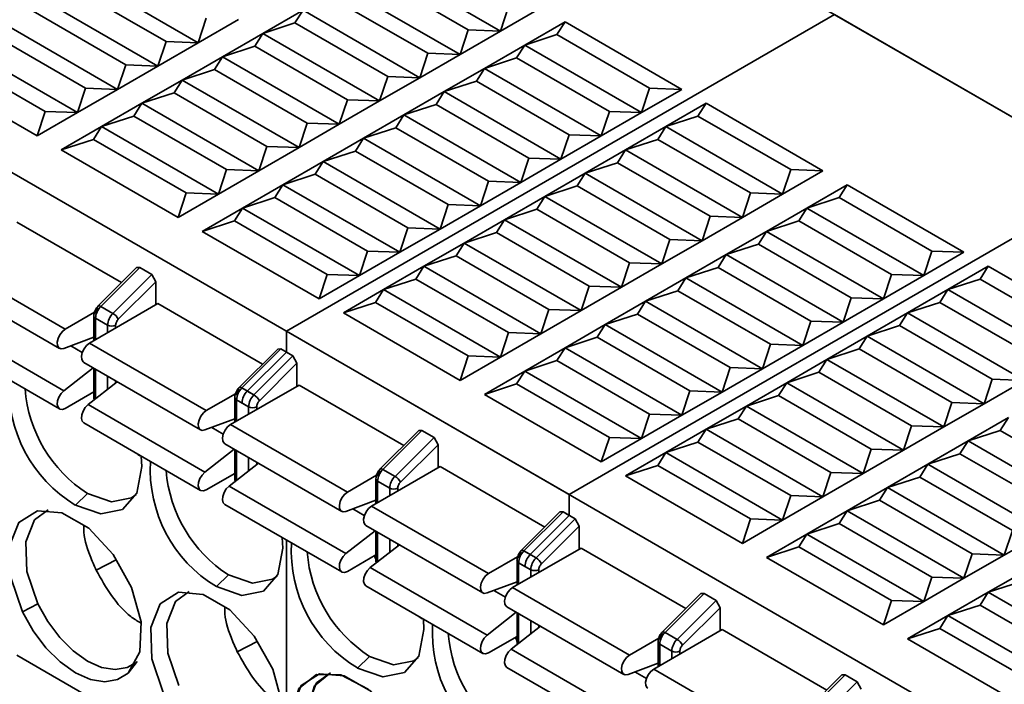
# Model space of a CAD drawing. Header units: millimetres. Extents: x 0 to 420, y 0 to 297.
# Tile 88 of 126: x 318.35 to 321.81, y 127.34 to 129.67. Entities that reach past the tile are written whole.
import ezdxf

# ---------------------------------------------------------------- set-up
doc = ezdxf.new("R2010")
doc.units = ezdxf.units.MM

msp = doc.modelspace()

# ---------------------------------------------------------------- linework, layer by layer
at = {"color": 7, "linetype": 'Continuous', "lineweight": 35}
for p, q in [((318.3794, 131.3263), (322.2046, 129.1181)), ((315.2741, 130.8984), (320.2813, 128.0078)), ((319.6299, 129.8697), (320.04, 129.6329)), ((318.5692, 129.8289), (318.9793, 129.5921)), ((319.6016, 129.8248), (319.9268, 129.637)), ((318.5409, 129.784), (318.8662, 129.5962)), ((319.4884, 129.7881), (319.8986, 129.5513)), ((318.8379, 129.5105), (318.4278, 129.7472)), ((319.4602, 129.7432), (319.7854, 129.5554)), ((318.7248, 129.5146), (318.3995, 129.7023)), ((319.2056, 129.6248), (319.347, 129.7064)), ((319.3187, 129.6615), (319.347, 129.7064)), ((319.347, 129.7064), (319.7571, 129.4697)), ((320.0683, 129.7187), (320.04, 129.6329)), ((320.1814, 129.7146), (320.04, 129.6329)), ((319.0076, 129.6779), (318.9793, 129.5921)), ((319.1207, 129.6738), (318.9793, 129.5921)), ((321.2117, 129.6913), (319.2884, 128.581)), ((321.2117, 129.6913), (325.1139, 127.4386)), ((318.6965, 129.4288), (318.2864, 129.6656)), ((319.2056, 129.6248), (319.3187, 129.6615)), ((319.3187, 129.6615), (319.644, 129.4738)), ((319.9268, 129.637), (319.8986, 129.5513)), ((320.04, 129.6329), (319.8986, 129.5513)), ((320.04, 129.6329), (319.9268, 129.637)), ((320.1248, 129.584), (320.2663, 129.6656)), ((320.238, 129.6207), (320.2663, 129.6656)), ((320.2663, 129.6656), (320.6764, 129.4288)), ((318.5833, 129.4329), (318.2581, 129.6207)), ((319.0642, 129.5431), (319.2056, 129.6248)), ((319.1773, 129.5799), (319.2056, 129.6248)), ((319.2056, 129.6248), (319.6157, 129.388)), ((320.1248, 129.584), (320.238, 129.6207)), ((320.5632, 129.4329), (320.238, 129.6207)), ((318.5551, 129.3472), (318.1449, 129.584)), ((318.8662, 129.5962), (318.8379, 129.5105)), ((318.9793, 129.5921), (318.8379, 129.5105)), ((318.9793, 129.5921), (318.8662, 129.5962)), ((319.0642, 129.5431), (319.1773, 129.5799)), ((319.1773, 129.5799), (319.5026, 129.3921)), ((319.9834, 129.5023), (320.1248, 129.584)), ((320.0965, 129.5391), (320.1248, 129.584)), ((320.1248, 129.584), (320.535, 129.3472)), ((318.1166, 129.5391), (318.4419, 129.3513)), ((318.9227, 129.4615), (319.0642, 129.5431)), ((319.0359, 129.4982), (319.0642, 129.5431)), ((319.4743, 129.3064), (319.0642, 129.5431)), ((319.7854, 129.5554), (319.7571, 129.4697)), ((319.8986, 129.5513), (319.7571, 129.4697)), ((319.8986, 129.5513), (319.7854, 129.5554)), ((319.9834, 129.5023), (320.0965, 129.5391)), ((320.0965, 129.5391), (320.4218, 129.3513)), ((318.4136, 129.2656), (318.0035, 129.5023)), ((318.7248, 129.5146), (318.6965, 129.4288)), ((318.8379, 129.5105), (318.6965, 129.4288)), ((318.8379, 129.5105), (318.7248, 129.5146)), ((318.9227, 129.4615), (319.0359, 129.4982)), ((319.3612, 129.3105), (319.0359, 129.4982)), ((319.842, 129.4207), (319.9834, 129.5023)), ((319.9551, 129.4574), (319.9834, 129.5023)), ((319.9834, 129.5023), (320.3935, 129.2656)), ((318.7813, 129.3799), (318.9227, 129.4615)), ((318.8945, 129.4166), (318.9227, 129.4615)), ((319.3329, 129.2247), (318.9227, 129.4615)), ((319.644, 129.4738), (319.6157, 129.388)), ((319.7571, 129.4697), (319.6157, 129.388)), ((319.7571, 129.4697), (319.644, 129.4738)), ((318.5833, 129.4329), (318.5551, 129.3472)), ((318.6965, 129.4288), (318.5551, 129.3472)), ((318.6965, 129.4288), (318.5833, 129.4329)), ((319.842, 129.4207), (319.9551, 129.4574)), ((319.9551, 129.4574), (320.2804, 129.2696)), ((320.5632, 129.4329), (320.535, 129.3472)), ((320.6764, 129.4288), (320.535, 129.3472)), ((320.6764, 129.4288), (320.5632, 129.4329)), ((318.7813, 129.3799), (318.8945, 129.4166)), ((319.2197, 129.2288), (318.8945, 129.4166)), ((319.5026, 129.3921), (319.4743, 129.3064)), ((319.6157, 129.388), (319.5026, 129.3921)), ((319.7006, 129.339), (319.842, 129.4207)), ((319.8137, 129.3758), (319.842, 129.4207)), ((319.842, 129.4207), (320.2521, 129.1839)), ((318.6399, 129.2982), (318.7813, 129.3799)), ((318.753, 129.335), (318.7813, 129.3799)), ((319.1915, 129.1431), (318.7813, 129.3799)), ((319.6157, 129.388), (319.4743, 129.3064)), ((319.7006, 129.339), (319.8137, 129.3758)), ((319.8137, 129.3758), (320.139, 129.188)), ((320.6198, 129.2982), (320.7612, 129.3799)), ((320.7329, 129.335), (320.7612, 129.3799)), ((320.7612, 129.3799), (321.1713, 129.1431)), ((318.4419, 129.3513), (318.4136, 129.2656)), ((318.5551, 129.3472), (318.4136, 129.2656)), ((318.5551, 129.3472), (318.4419, 129.3513)), ((318.6399, 129.2982), (318.753, 129.335)), ((319.0783, 129.1472), (318.753, 129.335)), ((319.5591, 129.2574), (319.7006, 129.339)), ((319.6723, 129.2941), (319.7006, 129.339)), ((320.1107, 129.1023), (319.7006, 129.339)), ((320.4218, 129.3513), (320.3935, 129.2656)), ((320.535, 129.3472), (320.3935, 129.2656)), ((320.535, 129.3472), (320.4218, 129.3513)), ((320.6198, 129.2982), (320.7329, 129.335)), ((321.0582, 129.1472), (320.7329, 129.335)), ((318.4985, 129.2166), (318.6399, 129.2982)), ((318.6116, 129.2533), (318.6399, 129.2982)), ((319.05, 129.0615), (318.6399, 129.2982)), ((319.3612, 129.3105), (319.3329, 129.2247)), ((319.4743, 129.3064), (319.3329, 129.2247)), ((319.4743, 129.3064), (319.3612, 129.3105)), ((319.5591, 129.2574), (319.6723, 129.2941)), ((319.9976, 129.1064), (319.6723, 129.2941)), ((320.4784, 129.2166), (320.6198, 129.2982)), ((320.5915, 129.2533), (320.6198, 129.2982)), ((320.6198, 129.2982), (321.0299, 129.0615)), ((318.4985, 129.2166), (318.6116, 129.2533)), ((318.6116, 129.2533), (318.9369, 129.0655)), ((319.4177, 129.1758), (319.5591, 129.2574)), ((319.5309, 129.2125), (319.5591, 129.2574)), ((319.9693, 129.0206), (319.5591, 129.2574)), ((320.2804, 129.2696), (320.2521, 129.1839)), ((320.3935, 129.2656), (320.2521, 129.1839)), ((320.3935, 129.2656), (320.2804, 129.2696)), ((320.4784, 129.2166), (320.5915, 129.2533)), ((320.5915, 129.2533), (320.9168, 129.0655)), ((319.2197, 129.2288), (319.1915, 129.1431)), ((319.3329, 129.2247), (319.1915, 129.1431)), ((319.3329, 129.2247), (319.2197, 129.2288)), ((318.9086, 128.9798), (318.4985, 129.2166)), ((319.4177, 129.1758), (319.5309, 129.2125)), ((319.8561, 129.0247), (319.5309, 129.2125)), ((320.139, 129.188), (320.1107, 129.1023)), ((320.2521, 129.1839), (320.1107, 129.1023)), ((320.2521, 129.1839), (320.139, 129.188)), ((320.337, 129.1349), (320.4784, 129.2166)), ((320.4501, 129.1717), (320.4784, 129.2166)), ((320.4784, 129.2166), (320.8885, 128.9798)), ((319.2763, 129.0941), (319.4177, 129.1758)), ((319.3894, 129.1309), (319.4177, 129.1758)), ((319.8278, 128.939), (319.4177, 129.1758)), ((320.337, 129.1349), (320.4501, 129.1717)), ((320.4501, 129.1717), (320.7754, 128.9839)), ((319.0783, 129.1472), (319.05, 129.0615)), ((319.1915, 129.1431), (319.05, 129.0615)), ((319.1915, 129.1431), (319.0783, 129.1472)), ((319.2763, 129.0941), (319.3894, 129.1309)), ((319.7147, 128.9431), (319.3894, 129.1309)), ((320.1955, 129.0533), (320.337, 129.1349)), ((322.2046, 129.1181), (320.2813, 128.0078)), ((320.3087, 129.09), (320.337, 129.1349)), ((320.7471, 128.8982), (320.337, 129.1349)), ((321.0582, 129.1472), (321.0299, 129.0615)), ((321.1713, 129.1431), (321.0299, 129.0615)), ((321.1713, 129.1431), (321.0582, 129.1472)), ((319.1349, 129.0125), (319.2763, 129.0941)), ((319.248, 129.0492), (319.2763, 129.0941)), ((319.6864, 128.8574), (319.2763, 129.0941)), ((319.9976, 129.1064), (319.9693, 129.0206)), ((320.1107, 129.1023), (319.9693, 129.0206)), ((320.1107, 129.1023), (319.9976, 129.1064)), ((320.1955, 129.0533), (320.3087, 129.09)), ((320.6339, 128.9023), (320.3087, 129.09)), ((321.1148, 129.0125), (321.2562, 129.0941)), ((321.2279, 129.0492), (321.2562, 129.0941)), ((321.2562, 129.0941), (321.6663, 128.8574)), ((318.9369, 129.0655), (318.9086, 128.9798)), ((319.05, 129.0615), (318.9086, 128.9798)), ((319.05, 129.0615), (318.9369, 129.0655)), ((319.1349, 129.0125), (319.248, 129.0492)), ((319.5733, 128.8614), (319.248, 129.0492)), ((320.0541, 128.9717), (320.1955, 129.0533)), ((320.1673, 129.0084), (320.1955, 129.0533)), ((320.6057, 128.8165), (320.1955, 129.0533)), ((320.9168, 129.0655), (320.8885, 128.9798)), ((321.0299, 129.0615), (320.8885, 128.9798)), ((321.0299, 129.0615), (320.9168, 129.0655)), ((321.1148, 129.0125), (321.2279, 129.0492)), ((321.5532, 128.8614), (321.2279, 129.0492)), ((318.9935, 128.9308), (319.1349, 129.0125)), ((319.1066, 128.9676), (319.1349, 129.0125)), ((319.545, 128.7757), (319.1349, 129.0125)), ((319.8561, 129.0247), (319.8278, 128.939)), ((319.9693, 129.0206), (319.8278, 128.939)), ((319.9693, 129.0206), (319.8561, 129.0247)), ((320.9734, 128.9308), (321.1148, 129.0125)), ((321.0865, 128.9676), (321.1148, 129.0125)), ((321.1148, 129.0125), (321.5249, 128.7757)), ((320.0541, 128.9717), (320.1673, 129.0084)), ((320.4925, 128.8206), (320.1673, 129.0084)), ((320.7754, 128.9839), (320.7471, 128.8982)), ((320.8885, 128.9798), (320.7471, 128.8982)), ((320.8885, 128.9798), (320.7754, 128.9839)), ((318.3429, 128.9635), (318.7103, 128.7514)), ((318.9935, 128.9308), (319.1066, 128.9676)), ((319.1066, 128.9676), (319.4319, 128.7798)), ((319.7147, 128.9431), (319.6864, 128.8574)), ((319.8278, 128.939), (319.7147, 128.9431)), ((319.9127, 128.89), (320.0541, 128.9717)), ((320.0258, 128.9268), (320.0541, 128.9717)), ((320.4642, 128.7349), (320.0541, 128.9717)), ((320.9734, 128.9308), (321.0865, 128.9676)), ((321.0865, 128.9676), (321.4118, 128.7798)), ((319.4036, 128.6941), (318.9935, 128.9308)), ((319.8278, 128.939), (319.6864, 128.8574)), ((319.9127, 128.89), (320.0258, 128.9268)), ((320.3511, 128.739), (320.0258, 128.9268)), ((320.8319, 128.8492), (320.9734, 128.9308)), ((320.9451, 128.8859), (320.9734, 128.9308)), ((321.3835, 128.6941), (320.9734, 128.9308)), ((319.7713, 128.8084), (319.9127, 128.89)), ((319.8844, 128.8451), (319.9127, 128.89)), ((320.3228, 128.6533), (319.9127, 128.89)), ((320.6339, 128.9023), (320.6057, 128.8165)), ((320.7471, 128.8982), (320.6057, 128.8165)), ((320.7471, 128.8982), (320.6339, 128.9023)), ((320.8319, 128.8492), (320.9451, 128.8859)), ((321.2703, 128.6982), (320.9451, 128.8859)), ((319.5733, 128.8614), (319.545, 128.7757)), ((319.6864, 128.8574), (319.545, 128.7757)), ((319.6864, 128.8574), (319.5733, 128.8614)), ((319.7713, 128.8084), (319.8844, 128.8451)), ((320.2097, 128.6573), (319.8844, 128.8451)), ((320.6905, 128.7676), (320.8319, 128.8492)), ((320.8037, 128.8043), (320.8319, 128.8492)), ((321.2421, 128.6124), (320.8319, 128.8492)), ((321.5532, 128.8614), (321.5249, 128.7757)), ((321.6663, 128.8574), (321.5249, 128.7757)), ((321.6663, 128.8574), (321.5532, 128.8614)), ((318.1025, 128.8247), (318.5126, 128.5879)), ((318.7631, 128.8041), (318.628, 128.6693)), ((318.7743, 128.8043), (318.6373, 128.6677)), ((318.7631, 128.8041), (318.7743, 128.8043)), ((318.7743, 128.8043), (318.8167, 128.7798)), ((319.6299, 128.7267), (319.7713, 128.8084)), ((319.743, 128.7635), (319.7713, 128.8084)), ((320.1814, 128.5716), (319.7713, 128.8084)), ((320.4925, 128.8206), (320.4642, 128.7349)), ((320.6057, 128.8165), (320.4642, 128.7349)), ((320.6057, 128.8165), (320.4925, 128.8206)), ((320.6905, 128.7676), (320.8037, 128.8043)), ((321.1289, 128.6165), (320.8037, 128.8043)), ((321.6098, 128.7267), (321.7512, 128.8084)), ((321.7229, 128.7635), (321.7512, 128.8084)), ((321.7512, 128.8084), (322.1613, 128.5716)), ((318.8167, 128.7798), (318.6797, 128.6432)), ((318.8167, 128.7798), (318.8308, 128.7543)), ((319.4319, 128.7798), (319.4036, 128.6941)), ((319.545, 128.7757), (319.4036, 128.6941)), ((319.545, 128.7757), (319.4319, 128.7798)), ((321.4118, 128.7798), (321.3835, 128.6941)), ((321.5249, 128.7757), (321.3835, 128.6941)), ((321.5249, 128.7757), (321.4118, 128.7798)), ((318.0825, 128.7574), (318.4926, 128.5206)), ((318.6987, 128.6225), (318.8308, 128.7543)), ((318.8308, 128.7543), (318.8308, 128.6736)), ((319.6299, 128.7267), (319.743, 128.7635)), ((320.0683, 128.5757), (319.743, 128.7635)), ((320.3511, 128.739), (320.3228, 128.6533)), ((320.4642, 128.7349), (320.3228, 128.6533)), ((320.4642, 128.7349), (320.3511, 128.739)), ((320.5491, 128.6859), (320.6905, 128.7676)), ((320.6622, 128.7227), (320.6905, 128.7676)), ((321.1006, 128.5308), (320.6905, 128.7676)), ((321.6098, 128.7267), (321.7229, 128.7635)), ((322.0482, 128.5757), (321.7229, 128.7635)), ((319.4884, 128.6451), (319.6299, 128.7267)), ((319.6016, 128.6818), (319.6299, 128.7267)), ((320.04, 128.49), (319.6299, 128.7267)), ((320.5491, 128.6859), (320.6622, 128.7227)), ((320.9875, 128.5349), (320.6622, 128.7227)), ((321.4683, 128.6451), (321.6098, 128.7267)), ((321.5815, 128.6818), (321.6098, 128.7267)), ((321.6098, 128.7267), (322.0199, 128.49)), ((318.8379, 128.6777), (318.5975, 128.5389)), ((318.6373, 128.6677), (318.6797, 128.6432)), ((318.8379, 128.6777), (319.2053, 128.4656)), ((319.4884, 128.6451), (319.6016, 128.6818)), ((319.6016, 128.6818), (319.9268, 128.4941)), ((320.4077, 128.6043), (320.5491, 128.6859)), ((320.5208, 128.641), (320.5491, 128.6859)), ((320.9592, 128.4492), (320.5491, 128.6859)), ((321.2703, 128.6982), (321.2421, 128.6124)), ((321.3835, 128.6941), (321.2421, 128.6124)), ((321.3835, 128.6941), (321.2703, 128.6982)), ((321.4683, 128.6451), (321.5815, 128.6818)), ((321.5815, 128.6818), (321.9067, 128.4941)), ((318.5126, 128.5879), (318.6151, 128.6471)), ((318.6128, 128.6344), (318.6128, 128.5478)), ((319.8986, 128.4083), (319.4884, 128.6451)), ((320.2097, 128.6573), (320.1814, 128.5716)), ((320.3228, 128.6533), (320.1814, 128.5716)), ((320.3228, 128.6533), (320.2097, 128.6573)), ((320.4077, 128.6043), (320.5208, 128.641)), ((320.8461, 128.4532), (320.5208, 128.641)), ((321.3269, 128.5635), (321.4683, 128.6451)), ((321.4401, 128.6002), (321.4683, 128.6451)), ((321.8785, 128.4083), (321.4683, 128.6451)), ((318.5077, 128.3723), (318.0976, 128.609)), ((318.6187, 128.6263), (318.6611, 128.6018)), ((318.6611, 128.6018), (318.6611, 128.5757)), ((318.6894, 128.592), (318.6894, 128.6018)), ((320.2663, 128.5226), (320.4077, 128.6043)), ((320.3794, 128.5594), (320.4077, 128.6043)), ((320.8178, 128.3675), (320.4077, 128.6043)), ((321.1289, 128.6165), (321.1006, 128.5308)), ((321.2421, 128.6124), (321.1006, 128.5308)), ((321.2421, 128.6124), (321.1289, 128.6165)), ((321.3269, 128.5635), (321.4401, 128.6002)), ((321.7653, 128.4124), (321.4401, 128.6002)), ((319.2884, 128.581), (324.7917, 125.404)), ((319.2884, 128.581), (319.2884, 128.5075)), ((320.0683, 128.5757), (320.04, 128.49)), ((320.1814, 128.5716), (320.04, 128.49)), ((320.1814, 128.5716), (320.0683, 128.5757)), ((321.1855, 128.4818), (321.3269, 128.5635)), ((321.2986, 128.5186), (321.3269, 128.5635)), ((321.737, 128.3267), (321.3269, 128.5635)), ((318.0825, 128.5451), (318.4926, 128.3083)), ((318.6128, 128.5594), (318.5077, 128.5202)), ((318.5975, 128.5389), (319.0076, 128.3022)), ((320.2663, 128.5226), (320.3794, 128.5594)), ((320.7047, 128.3716), (320.3794, 128.5594)), ((320.9875, 128.5349), (320.9592, 128.4492)), ((321.1006, 128.5308), (320.9592, 128.4492)), ((321.1006, 128.5308), (320.9875, 128.5349)), ((319.2581, 128.5183), (319.123, 128.3836)), ((319.2692, 128.5186), (319.1323, 128.382)), ((319.2884, 128.5075), (319.1514, 128.3709)), ((319.3117, 128.4941), (319.1747, 128.3575)), ((319.2581, 128.5183), (319.2692, 128.5186)), ((319.2692, 128.5186), (319.3117, 128.4941)), ((319.2884, 128.5075), (319.3117, 128.4941)), ((319.3117, 128.4941), (319.3258, 128.4686)), ((319.9268, 128.4941), (319.8986, 128.4083)), ((320.04, 128.49), (319.9268, 128.4941)), ((320.1248, 128.441), (320.2663, 128.5226)), ((320.238, 128.4777), (320.2663, 128.5226)), ((320.6764, 128.2859), (320.2663, 128.5226)), ((321.1855, 128.4818), (321.2986, 128.5186)), ((321.6239, 128.3308), (321.2986, 128.5186)), ((318.5775, 128.4716), (318.9876, 128.2349)), ((319.1937, 128.3368), (319.3258, 128.4686)), ((319.3258, 128.4686), (319.3258, 128.3879)), ((320.04, 128.49), (319.8986, 128.4083)), ((320.1248, 128.441), (320.238, 128.4777)), ((320.5632, 128.29), (320.238, 128.4777)), ((321.0441, 128.4002), (321.1855, 128.4818)), ((321.1572, 128.4369), (321.1855, 128.4818)), ((321.5956, 128.2451), (321.1855, 128.4818)), ((318.5077, 128.3723), (318.6104, 128.4526)), ((318.6128, 128.4512), (318.6128, 128.3496)), ((318.6611, 128.4233), (318.6611, 128.3769)), ((319.9834, 128.3594), (320.1248, 128.441)), ((320.0965, 128.3961), (320.1248, 128.441)), ((320.535, 128.2042), (320.1248, 128.441)), ((320.8461, 128.4532), (320.8178, 128.3675)), ((320.9592, 128.4492), (320.8178, 128.3675)), ((320.9592, 128.4492), (320.8461, 128.4532)), ((321.0441, 128.4002), (321.1572, 128.4369)), ((321.4825, 128.2491), (321.1572, 128.4369)), ((318.5925, 128.3233), (318.6952, 128.4036)), ((318.6894, 128.3991), (318.6894, 128.407)), ((319.0925, 128.2532), (319.3329, 128.392)), ((319.3329, 128.392), (319.7002, 128.1799)), ((319.9834, 128.3594), (320.0965, 128.3961)), ((320.0965, 128.3961), (320.4218, 128.2083)), ((320.9026, 128.3185), (321.0441, 128.4002)), ((321.0158, 128.3553), (321.0441, 128.4002)), ((321.4542, 128.1634), (321.0441, 128.4002)), ((321.7653, 128.4124), (321.737, 128.3267)), ((321.8785, 128.4083), (321.737, 128.3267)), ((321.8785, 128.4083), (321.7653, 128.4124)), ((318.6128, 128.3681), (318.5126, 128.3103)), ((319.0076, 128.3022), (319.1101, 128.3614)), ((319.1323, 128.382), (319.1747, 128.3575)), ((319.1514, 128.3709), (319.1747, 128.3575)), ((320.3935, 128.1226), (319.9834, 128.3594)), ((320.7047, 128.3716), (320.6764, 128.2859)), ((320.8178, 128.3675), (320.6764, 128.2859)), ((320.8178, 128.3675), (320.7047, 128.3716)), ((320.9026, 128.3185), (321.0158, 128.3553)), ((321.3411, 128.1675), (321.0158, 128.3553)), ((319.0027, 128.0865), (318.5925, 128.3233)), ((319.1078, 128.3487), (319.1078, 128.2621)), ((319.1137, 128.3405), (319.1561, 128.316)), ((319.1328, 128.3295), (319.1561, 128.316)), ((321.6239, 128.3308), (321.5956, 128.2451)), ((321.737, 128.3267), (321.5956, 128.2451)), ((321.737, 128.3267), (321.6239, 128.3308)), ((320.5632, 128.29), (320.535, 128.2042)), ((320.6764, 128.2859), (320.535, 128.2042)), ((320.6764, 128.2859), (320.5632, 128.29)), ((320.7612, 128.2369), (320.9026, 128.3185)), ((320.8744, 128.2736), (320.9026, 128.3185)), ((321.3128, 128.0818), (320.9026, 128.3185)), ((318.5775, 128.2593), (318.9876, 128.0226)), ((319.1078, 128.2736), (319.0027, 128.2345)), ((319.0925, 128.2532), (319.5026, 128.0164)), ((320.7612, 128.2369), (320.8744, 128.2736)), ((321.1996, 128.0859), (320.8744, 128.2736)), ((321.6805, 128.1961), (321.8219, 128.2777)), ((321.7936, 128.2328), (321.8219, 128.2777)), ((319.7531, 128.2326), (319.618, 128.0978)), ((319.7642, 128.2329), (319.6273, 128.0962)), ((319.7531, 128.2326), (319.7642, 128.2329)), ((319.7642, 128.2329), (319.8066, 128.2084)), ((320.6198, 128.1552), (320.7612, 128.2369)), ((320.7329, 128.192), (320.7612, 128.2369)), ((321.1713, 128.0001), (320.7612, 128.2369)), ((321.4825, 128.2491), (321.4542, 128.1634)), ((321.5956, 128.2451), (321.4542, 128.1634)), ((321.5956, 128.2451), (321.4825, 128.2491)), ((321.6805, 128.1961), (321.7936, 128.2328)), ((322.1189, 128.045), (321.7936, 128.2328)), ((319.0725, 128.1859), (319.4826, 127.9491)), ((319.8066, 128.2084), (319.6697, 128.0717)), ((319.6887, 128.051), (319.8208, 128.1828)), ((319.8066, 128.2084), (319.8208, 128.1828)), ((319.8208, 128.1828), (319.8208, 128.1022)), ((320.4218, 128.2083), (320.3935, 128.1226)), ((320.535, 128.2042), (320.3935, 128.1226)), ((320.535, 128.2042), (320.4218, 128.2083)), ((320.6198, 128.1552), (320.7329, 128.192)), ((321.0582, 128.0042), (320.7329, 128.192)), ((321.539, 128.1144), (321.6805, 128.1961)), ((321.6522, 128.1512), (321.6805, 128.1961)), ((322.0906, 127.9593), (321.6805, 128.1961)), ((319.0027, 128.0865), (319.1054, 128.1669)), ((319.1078, 128.1655), (319.1078, 128.0638)), ((320.4784, 128.0736), (320.6198, 128.1552)), ((320.5915, 128.1103), (320.6198, 128.1552)), ((321.0299, 127.9185), (320.6198, 128.1552)), ((321.3411, 128.1675), (321.3128, 128.0818)), ((321.4542, 128.1634), (321.3128, 128.0818)), ((321.4542, 128.1634), (321.3411, 128.1675)), ((321.539, 128.1144), (321.6522, 128.1512)), ((321.9775, 127.9634), (321.6522, 128.1512)), ((319.0875, 128.0375), (319.1902, 128.1179)), ((321.3976, 128.0328), (321.539, 128.1144)), ((321.5108, 128.0695), (321.539, 128.1144)), ((321.9492, 127.8777), (321.539, 128.1144)), ((319.1078, 128.0824), (319.0076, 128.0246)), ((319.8278, 128.1062), (319.5874, 127.9674)), ((319.6273, 128.0962), (319.6697, 128.0717)), ((319.8278, 128.1062), (320.1952, 127.8942)), ((320.4784, 128.0736), (320.5915, 128.1103)), ((320.5915, 128.1103), (320.9168, 127.9226)), ((321.1996, 128.0859), (321.1713, 128.0001)), ((321.3128, 128.0818), (321.1713, 128.0001)), ((321.3128, 128.0818), (321.1996, 128.0859)), ((319.5026, 128.0164), (319.6051, 128.0756)), ((319.6028, 128.063), (319.6028, 127.9763)), ((319.6086, 128.0548), (319.6511, 128.0303)), ((320.8885, 127.8368), (320.4784, 128.0736)), ((321.3976, 128.0328), (321.5108, 128.0695)), ((321.836, 127.8818), (321.5108, 128.0695)), ((318.5904, 128.0122), (318.548, 127.9714)), ((319.0875, 128.0375), (319.4976, 127.8008)), ((321.2562, 127.9511), (321.3976, 128.0328)), ((321.3693, 127.9879), (321.3976, 128.0328)), ((321.8077, 127.796), (321.3976, 128.0328)), ((319.6028, 127.9879), (319.4976, 127.9488)), ((320.2813, 128.0078), (320.2813, 127.9343)), ((321.0582, 128.0042), (321.0299, 127.9185)), ((321.1713, 128.0001), (321.0299, 127.9185)), ((321.1713, 128.0001), (321.0582, 128.0042)), ((321.2562, 127.9511), (321.3693, 127.9879)), ((321.6946, 127.8001), (321.3693, 127.9879)), ((319.0725, 127.9736), (319.4826, 127.7368)), ((319.5874, 127.9674), (319.9976, 127.7307)), ((320.248, 127.9469), (320.1129, 127.8121)), ((320.2592, 127.9471), (320.1222, 127.8105)), ((320.248, 127.9469), (320.2592, 127.9471)), ((320.2592, 127.9471), (320.2813, 127.9343)), ((320.2592, 127.9471), (320.3016, 127.9226)), ((321.1148, 127.8695), (321.2562, 127.9511)), ((321.2279, 127.9062), (321.2562, 127.9511)), ((321.6663, 127.7144), (321.2562, 127.9511)), ((320.2813, 127.9343), (320.1444, 127.7977)), ((320.3016, 127.9226), (320.1647, 127.786)), ((320.3016, 127.9226), (320.3158, 127.8971)), ((320.9168, 127.9226), (320.8885, 127.8368)), ((321.0299, 127.9185), (320.8885, 127.8368)), ((321.0299, 127.9185), (320.9168, 127.9226)), ((321.1148, 127.8695), (321.2279, 127.9062)), ((321.5532, 127.7185), (321.2279, 127.9062)), ((319.4976, 127.8008), (319.6003, 127.8811)), ((319.5674, 127.9001), (319.9776, 127.6634)), ((319.6028, 127.8797), (319.6028, 127.7781)), ((320.1836, 127.7653), (320.3158, 127.8971)), ((320.3158, 127.8971), (320.3158, 127.8164)), ((321.836, 127.8818), (321.8077, 127.796)), ((321.9492, 127.8777), (321.8077, 127.796)), ((319.2884, 127.8489), (319.2884, 126.9928)), ((320.9734, 127.7879), (321.1148, 127.8695)), ((321.0865, 127.8246), (321.1148, 127.8695)), ((321.5249, 127.6327), (321.1148, 127.8695)), ((319.5825, 127.7518), (319.6852, 127.8322)), ((320.3228, 127.8205), (320.0824, 127.6817)), ((320.1222, 127.8105), (320.1444, 127.7977)), ((320.1222, 127.8105), (320.1647, 127.786)), ((320.3228, 127.8205), (320.6902, 127.6084)), ((320.9734, 127.7879), (321.0865, 127.8246)), ((321.0865, 127.8246), (321.4118, 127.6368)), ((318.6908, 127.7789), (318.6213, 127.7427)), ((319.6028, 127.7967), (319.5026, 127.7388)), ((319.5979, 127.7925), (319.6082, 127.7683)), ((319.5979, 127.7925), (319.6082, 127.7683)), ((319.9976, 127.7307), (320.1001, 127.7899)), ((320.0978, 127.7772), (320.0978, 127.6906)), ((320.1036, 127.7691), (320.1258, 127.7563)), ((320.1036, 127.694), (320.1036, 127.7691)), ((320.1036, 127.7691), (320.146, 127.7446)), ((321.3835, 127.5511), (320.9734, 127.7879)), ((321.6946, 127.8001), (321.6663, 127.7144)), ((321.8077, 127.796), (321.6663, 127.7144)), ((321.8077, 127.796), (321.6946, 127.8001)), ((319.9926, 127.515), (319.5825, 127.7518)), ((321.7512, 127.6654), (321.8926, 127.747)), ((319.043, 127.6856), (319.0854, 127.7265)), ((320.0978, 127.7021), (319.9926, 127.663)), ((321.5532, 127.7185), (321.5249, 127.6327)), ((321.6663, 127.7144), (321.5249, 127.6327)), ((321.6663, 127.7144), (321.5532, 127.7185)), ((321.7512, 127.6654), (321.8643, 127.7021)), ((319.5674, 127.6878), (319.9776, 127.4511)), ((320.0824, 127.6817), (320.4925, 127.4449)), ((321.6098, 127.5838), (321.7512, 127.6654)), ((321.7229, 127.6205), (321.7512, 127.6654)), ((322.1613, 127.4286), (321.7512, 127.6654)), ((320.743, 127.6611), (320.6079, 127.5264)), ((320.7542, 127.6614), (320.6172, 127.5247)), ((320.7966, 127.6369), (320.6596, 127.5003)), ((320.743, 127.6611), (320.7542, 127.6614)), ((320.7542, 127.6614), (320.7966, 127.6369)), ((320.7966, 127.6369), (320.8107, 127.6113)), ((321.4118, 127.6368), (321.3835, 127.5511)), ((321.5249, 127.6327), (321.3835, 127.5511)), ((321.5249, 127.6327), (321.4118, 127.6368)), ((318.4162, 127.6244), (318.3625, 127.5964)), ((319.9926, 127.515), (320.0953, 127.5954)), ((320.0624, 127.6144), (320.4725, 127.3776)), ((320.0978, 127.594), (320.0978, 127.4923)), ((320.6786, 127.4795), (320.8107, 127.6113)), ((320.8107, 127.6113), (320.8107, 127.5307)), ((321.6098, 127.5838), (321.7229, 127.6205)), ((322.0482, 127.4327), (321.7229, 127.6205)), ((320.1036, 127.4865), (320.1036, 127.5906)), ((321.4683, 127.5021), (321.6098, 127.5838)), ((321.5815, 127.5389), (321.6098, 127.5838)), ((322.0199, 127.347), (321.6098, 127.5838)), ((320.0775, 127.466), (320.1802, 127.5464)), ((320.8178, 127.5348), (320.5774, 127.396)), ((320.6172, 127.5247), (320.6596, 127.5003)), ((320.8178, 127.5348), (321.1852, 127.3227)), ((321.4683, 127.5021), (321.5815, 127.5389)), ((321.5815, 127.5389), (321.9067, 127.3511)), ((319.1858, 127.4932), (319.1162, 127.457)), ((320.0978, 127.5109), (319.9976, 127.4531)), ((320.0929, 127.5067), (320.102, 127.4853)), ((320.4925, 127.4449), (320.595, 127.5041)), ((320.5927, 127.4915), (320.5927, 127.4048)), ((321.8785, 127.2654), (321.4683, 127.5021)), ((320.4876, 127.2293), (320.0775, 127.466)), ((320.5986, 127.4833), (320.641, 127.4588)), ((318.3429, 127.4447), (318.7077, 127.2341)), ((318.7646, 127.4232), (318.7334, 127.3823)), ((319.5804, 127.4407), (319.5379, 127.3999)), ((319.5379, 127.3999), (319.5804, 127.4407)), ((320.0624, 127.4021), (320.4725, 127.1653)), ((320.5927, 127.4164), (320.4876, 127.3773)), ((320.5774, 127.396), (320.9875, 127.1592)), ((321.238, 127.3754), (321.1029, 127.2406)), ((321.2491, 127.3756), (321.1122, 127.239)), ((321.238, 127.3754), (321.2491, 127.3756)), ((321.2491, 127.3756), (321.2916, 127.3511)), ((321.1546, 127.2145), (321.2916, 127.3511)), ((321.2916, 127.3511), (321.3057, 127.3256))]:
    msp.add_line(p, q, dxfattribs=at)
at = {"color": 8, "linetype": 'Continuous', "lineweight": 35}
for p, q in [((318.6187, 128.5512), (318.6187, 128.6263)), ((318.572, 128.5058), (318.5316, 128.5291)), ((318.6187, 128.3437), (318.6187, 128.4478)), ((319.1137, 128.2654), (319.1137, 128.3405)), ((319.1561, 128.316), (319.1561, 128.2899)), ((319.1844, 128.3063), (319.1844, 128.316)), ((319.067, 128.22), (319.0265, 128.2434)), ((319.1137, 128.058), (319.1137, 128.1621)), ((319.1561, 128.1376), (319.1561, 128.0912)), ((319.1844, 128.1133), (319.1844, 128.1213)), ((319.6086, 127.9797), (319.6086, 128.0548)), ((319.6511, 128.0303), (319.6511, 128.0042)), ((319.6794, 128.0205), (319.6794, 128.0303)), ((319.562, 127.9343), (319.5215, 127.9576)), ((319.6086, 127.7723), (319.6086, 127.8764)), ((319.6511, 127.8519), (319.6511, 127.8055)), ((319.6794, 127.8276), (319.6794, 127.8355)), ((320.146, 127.7446), (320.146, 127.7184)), ((320.1743, 127.7348), (320.1743, 127.7446)), ((320.0569, 127.6486), (320.0165, 127.6719)), ((320.146, 127.5661), (320.146, 127.5197)), ((320.1743, 127.5418), (320.1743, 127.5498)), ((320.5986, 127.4082), (320.5986, 127.4833)), ((320.641, 127.4588), (320.641, 127.4327)), ((320.6693, 127.449), (320.6693, 127.4588)), ((320.5519, 127.3628), (320.5115, 127.3862))]:
    msp.add_line(p, q, dxfattribs=at)
at = {"color": 8, "linetype": 'Continuous', "lineweight": 35, "flags": 128}
for points in [[(318.628, 128.6693), (318.6287, 128.6698), (318.6303, 128.6701), (318.6323, 128.6699), (318.6346, 128.6691), (318.6373, 128.6677)], [(319.123, 128.3836), (319.1237, 128.3841), (319.1252, 128.3844), (319.1272, 128.3841), (319.1296, 128.3833), (319.1323, 128.382)], [(319.618, 128.0978), (319.6187, 128.0983), (319.6202, 128.0987), (319.6222, 128.0984), (319.6246, 128.0976), (319.6273, 128.0962)], [(320.1129, 127.8121), (320.1136, 127.8126), (320.1152, 127.8129), (320.1172, 127.8127), (320.1196, 127.8118), (320.1222, 127.8105)], [(320.6079, 127.5264), (320.6086, 127.5268), (320.6102, 127.5272), (320.6122, 127.5269), (320.6145, 127.5261), (320.6172, 127.5247)]]:
    msp.add_lwpolyline(points, dxfattribs=at)
at = {"color": 7, "linetype": 'Continuous', "lineweight": 35, "flags": 128}
for points in [[(318.5077, 128.5202), (318.4979, 128.5189), (318.4902, 128.5224), (318.4855, 128.5305), (318.4845, 128.5419), (318.4873, 128.5551), (318.4935, 128.5683), (318.5024, 128.5798), (318.5126, 128.5879)], [(318.5775, 128.4716), (318.575, 128.4735), (318.5703, 128.4815), (318.5693, 128.4929), (318.5721, 128.5061), (318.5784, 128.5193), (318.5872, 128.5308), (318.5975, 128.5389)], [(318.5126, 128.3103), (318.5024, 128.3066), (318.4935, 128.3078), (318.4873, 128.3139), (318.4845, 128.3238), (318.4855, 128.3364), (318.4902, 128.3498), (318.4979, 128.3624), (318.5077, 128.3723)], [(318.5775, 128.2593), (318.5721, 128.2649), (318.5693, 128.2748), (318.5703, 128.2874), (318.575, 128.3009), (318.5828, 128.3134), (318.5925, 128.3233)], [(319.0027, 128.2345), (318.9929, 128.2331), (318.9851, 128.2367), (318.9804, 128.2447), (318.9794, 128.2561), (318.9822, 128.2693), (318.9885, 128.2826), (318.9974, 128.294), (319.0076, 128.3022)], [(319.0725, 128.1859), (319.07, 128.1877), (319.0653, 128.1957), (319.0643, 128.2071), (319.0671, 128.2203), (319.0734, 128.2336), (319.0822, 128.2451), (319.0925, 128.2532)], [(318.7793, 128.1428), (318.7813, 128.1061), (318.7636, 128.0133), (318.713, 127.9551), (318.6373, 127.9403), (318.548, 127.9714)], [(319.0076, 128.0246), (318.9974, 128.0209), (318.9885, 128.0221), (318.9822, 128.0281), (318.9794, 128.0381), (318.9804, 128.0506), (318.9851, 128.0641), (318.9929, 128.0766), (319.0027, 128.0865)], [(318.5904, 128.0122), (318.6743, 127.9831), (318.7454, 127.9969), (318.761, 128.0079)], [(319.0725, 127.9736), (319.0671, 127.9791), (319.0643, 127.9891), (319.0653, 128.0017), (319.07, 128.0151), (319.0778, 128.0276), (319.0875, 128.0375)], [(319.4976, 127.9488), (319.4879, 127.9474), (319.4801, 127.9509), (319.4754, 127.959), (319.4744, 127.9704), (319.4772, 127.9836), (319.4835, 127.9968), (319.4923, 128.0083), (319.5026, 128.0164)], [(319.4976, 127.9488), (319.4879, 127.9474), (319.4801, 127.9509), (319.4754, 127.959), (319.4744, 127.9704), (319.4772, 127.9836), (319.4835, 127.9968), (319.4923, 128.0083), (319.5026, 128.0164)], [(318.3625, 127.5964), (318.3218, 127.7174), (318.3175, 127.8279), (318.3503, 127.9103), (318.415, 127.9511), (318.5011, 127.944), (318.5948, 127.8899), (318.6809, 127.7976), (318.7456, 127.682), (318.7785, 127.5618), (318.7742, 127.4562), (318.7334, 127.3823)], [(318.4528, 127.9539), (318.4047, 127.9191), (318.3739, 127.8418), (318.3779, 127.738), (318.4162, 127.6244)], [(319.5674, 127.9001), (319.565, 127.902), (319.5603, 127.91), (319.5593, 127.9214), (319.5621, 127.9346), (319.5683, 127.9478), (319.5772, 127.9593), (319.5874, 127.9674)], [(319.5674, 127.9001), (319.565, 127.902), (319.5603, 127.91), (319.5593, 127.9214), (319.5621, 127.9346), (319.5683, 127.9478), (319.5772, 127.9593), (319.5874, 127.9674)], [(319.2743, 127.8571), (319.2763, 127.8204), (319.2585, 127.7275), (319.208, 127.6693), (319.1323, 127.6546), (319.043, 127.6856)], [(319.5026, 127.7388), (319.4923, 127.7351), (319.4835, 127.7364), (319.4772, 127.7424), (319.4744, 127.7523), (319.4754, 127.7649), (319.4801, 127.7784), (319.4879, 127.7909), (319.4976, 127.8008)], [(319.5026, 127.7388), (319.4923, 127.7351), (319.4835, 127.7364), (319.4772, 127.7424), (319.4744, 127.7523), (319.4754, 127.7649), (319.4801, 127.7784), (319.4879, 127.7909), (319.4976, 127.8008)], [(319.5674, 127.6878), (319.5621, 127.6934), (319.5593, 127.7034), (319.5603, 127.7159), (319.565, 127.7294), (319.5727, 127.7419), (319.5825, 127.7518)], [(319.5674, 127.6878), (319.5621, 127.6934), (319.5593, 127.7034), (319.5603, 127.7159), (319.565, 127.7294), (319.5727, 127.7419), (319.5825, 127.7518)], [(319.0854, 127.7265), (319.1693, 127.6973), (319.2404, 127.7111), (319.256, 127.7222)], [(319.9926, 127.663), (319.9829, 127.6616), (319.9751, 127.6652), (319.9704, 127.6732), (319.9694, 127.6846), (319.9722, 127.6978), (319.9785, 127.7111), (319.9873, 127.7226), (319.9976, 127.7307)], [(319.9926, 127.663), (319.9829, 127.6616), (319.9751, 127.6652), (319.9704, 127.6732), (319.9694, 127.6846), (319.9722, 127.6978), (319.9785, 127.7111), (319.9873, 127.7226), (319.9976, 127.7307)], [(318.8575, 127.3107), (318.8168, 127.4316), (318.8125, 127.5422), (318.8453, 127.6245), (318.91, 127.6654), (318.9961, 127.6582), (319.0898, 127.6041), (319.1759, 127.5119), (319.2406, 127.3963), (319.2735, 127.276), (319.2692, 127.1705), (319.2284, 127.0966)], [(318.9478, 127.6682), (318.8997, 127.6334), (318.8688, 127.5561), (318.8729, 127.4522), (318.9112, 127.3386)], [(320.0624, 127.6144), (320.0599, 127.6162), (320.0552, 127.6243), (320.0542, 127.6356), (320.057, 127.6489), (320.0633, 127.6621), (320.0722, 127.6736), (320.0824, 127.6817)], [(318.7334, 127.3823), (318.6963, 127.3593), (318.6514, 127.3517), (318.6011, 127.3599), (318.548, 127.3835), (318.4949, 127.4212), (318.4445, 127.4711), (318.3996, 127.5306), (318.3625, 127.5964)], [(318.4162, 127.6244), (318.4511, 127.5625), (318.4932, 127.5066), (318.5405, 127.4598), (318.5904, 127.4243), (318.6403, 127.4021), (318.6876, 127.3944), (318.7298, 127.4016), (318.759, 127.4183)], [(319.7692, 127.5713), (319.7713, 127.5347), (319.7535, 127.4418), (319.7029, 127.3836), (319.6272, 127.3689), (319.5379, 127.3999)], [(319.7693, 127.5706), (319.7713, 127.5347), (319.7535, 127.4418), (319.7029, 127.3836), (319.6272, 127.3689), (319.5379, 127.3999)], [(319.9976, 127.4531), (319.9873, 127.4494), (319.9785, 127.4506), (319.9722, 127.4566), (319.9694, 127.4666), (319.9704, 127.4792), (319.9751, 127.4926), (319.9829, 127.5051), (319.9926, 127.515)], [(319.9976, 127.4531), (319.9873, 127.4494), (319.9785, 127.4506), (319.9722, 127.4566), (319.9694, 127.4666), (319.9704, 127.4792), (319.9751, 127.4926), (319.9829, 127.5051), (319.9926, 127.515)], [(320.0624, 127.4021), (320.057, 127.4076), (320.0542, 127.4176), (320.0552, 127.4302), (320.0599, 127.4436), (320.0677, 127.4562), (320.0775, 127.466)], [(319.5804, 127.4407), (319.6642, 127.4116), (319.7354, 127.4254), (319.751, 127.4364)], [(319.5804, 127.4407), (319.6642, 127.4116), (319.7354, 127.4254), (319.751, 127.4364)], [(320.4876, 127.3773), (320.4778, 127.3759), (320.4701, 127.3795), (320.4654, 127.3875), (320.4644, 127.3989), (320.4672, 127.4121), (320.4734, 127.4253), (320.4823, 127.4368), (320.4925, 127.4449)], [(320.5574, 127.3287), (320.5549, 127.3305), (320.5502, 127.3385), (320.5492, 127.3499), (320.552, 127.3631), (320.5583, 127.3764), (320.5671, 127.3878), (320.5774, 127.396)], [(319.5379, 126.812), (319.4443, 126.8886), (319.3665, 126.9977), (319.3174, 127.1207), (319.3053, 127.2372), (319.3323, 127.3276), (319.3938, 127.3766), (319.4795, 127.376), (319.575, 127.3261), (319.6643, 127.235), (319.7324, 127.1182), (319.7678, 126.9952), (319.7646, 126.8866), (319.7234, 126.8108)], [(319.3525, 127.025), (319.3117, 127.1459), (319.3074, 127.2564), (319.3403, 127.3388), (319.405, 127.3796), (319.4911, 127.3725), (319.5848, 127.3184), (319.6709, 127.2261), (319.7356, 127.1105), (319.7684, 126.9903), (319.7641, 126.8847), (319.7234, 126.8108)], [(319.4428, 127.3824), (319.3872, 127.3371), (319.3619, 127.2523), (319.3732, 127.1428), (319.4193, 127.0272), (319.4924, 126.9248), (319.5804, 126.8528)], [(319.4428, 127.3824), (319.3947, 127.3477), (319.3638, 127.2703), (319.3679, 127.1665), (319.4062, 127.0529)]]:
    msp.add_lwpolyline(points, dxfattribs=at)
at = {"color": 7, "linetype": 'Continuous', "lineweight": 35}
for centre, radius, start, end in [((318.6812, 128.6231), 0.0625, 134.5192, 177.107), ((318.7236, 128.5986), 0.0625, 134.5192, 177.107), ((318.6552, 128.6017), 0.0482, 25.5536, 59.4311), ((318.6753, 128.6291), 0.0307, 242.6119, 297.3875), ((318.7944, 128.3816), 0.4786, 176.6165, 239.0068), ((318.8495, 128.4156), 0.4795, 184.4755, 237.2862), ((319.1761, 128.3374), 0.0625, 134.5192, 177.107), ((319.1953, 128.3263), 0.0625, 134.5192, 177.107), ((319.2186, 128.3129), 0.0625, 134.5192, 177.107), ((319.1502, 128.316), 0.0482, 25.5536, 59.4311), ((319.1702, 128.3433), 0.0307, 242.6119, 297.3875), ((319.2894, 128.0959), 0.4786, 176.6165, 239.0068), ((319.3445, 128.1299), 0.4795, 184.4755, 237.2862), ((319.6711, 128.0516), 0.0625, 134.5192, 177.107), ((319.7135, 128.0271), 0.0625, 134.5192, 177.107), ((319.6452, 128.0302), 0.0482, 25.5536, 59.4311), ((319.6652, 128.0576), 0.0307, 242.6119, 297.3875), ((319.7844, 127.8102), 0.4786, 176.6165, 239.0068), ((319.8395, 127.8442), 0.4795, 184.4755, 237.2862), ((320.1661, 127.7659), 0.0625, 134.5192, 177.107), ((320.1882, 127.7531), 0.0625, 134.5192, 177.107), ((320.2085, 127.7414), 0.0625, 134.5192, 177.107), ((320.1401, 127.7445), 0.0482, 25.5536, 59.4311), ((320.1602, 127.7719), 0.0307, 242.6119, 297.3875), ((320.2793, 127.5244), 0.4786, 176.6165, 239.0068), ((320.6611, 127.4802), 0.0625, 134.5192, 177.107), ((320.3345, 127.5584), 0.4795, 184.4755, 237.2862), ((320.7035, 127.4557), 0.0625, 134.5192, 177.107), ((320.6351, 127.4587), 0.0482, 25.5536, 59.4311), ((320.6552, 127.4861), 0.0307, 242.6119, 297.3875)]:
    msp.add_arc(centre, radius, start, end, dxfattribs=at)
at = {"color": 8, "linetype": 'Continuous', "lineweight": 35}
for centre, radius, start, end in [((318.622, 128.6349), 0.00922, 182.6067, 248.6905), ((318.6222, 128.3503), 0.0094, 184.7136, 236.7845), ((319.1178, 128.3497), 0.0101, 185.6965, 245.6279), ((319.1172, 128.0646), 0.0094, 184.7136, 236.7845), ((319.6128, 128.064), 0.0101, 185.6965, 245.6279), ((319.6122, 127.7788), 0.0094, 184.7136, 236.7845), ((320.1078, 127.7782), 0.0101, 185.6965, 245.6279), ((320.1071, 127.4931), 0.0094, 184.7136, 236.7845), ((320.6027, 127.4925), 0.0101, 185.6965, 245.6279)]:
    msp.add_arc(centre, radius, start, end, dxfattribs=at)
at = {"color": 7, "linetype": 'Continuous', "lineweight": 35}
for points, knots in [([(318.6283, 128.6696), (318.6262, 128.6672), (318.6219, 128.6624), (318.6169, 128.6531), (318.6135, 128.6434), (318.613, 128.6374), (318.6128, 128.6344)], [0, 0, 0, 0, 0.2412165, 0.4961535, 0.7530799, 1, 1, 1, 1]), ([(318.628, 128.6633), (318.6267, 128.6619), (318.6241, 128.659), (318.6211, 128.6535), (318.619, 128.6478), (318.6188, 128.6444), (318.6187, 128.6426)], [0, 0, 0, 0, 0.248589, 0.499995, 0.748809, 1, 1, 1, 1]), ([(318.6894, 128.6018), (318.6895, 128.6035), (318.6898, 128.607), (318.6918, 128.6126), (318.6947, 128.6181), (318.6974, 128.621), (318.6987, 128.6225)], [0, 0, 0, 0, 0.24821, 0.499724, 0.748432, 1, 1, 1, 1]), ([(319.1233, 128.3838), (319.1212, 128.3815), (319.1168, 128.3766), (319.1118, 128.3674), (319.1084, 128.3577), (319.108, 128.3516), (319.1078, 128.3487)], [0, 0, 0, 0, 0.241215, 0.496153, 0.753079, 1, 1, 1, 1]), ([(319.123, 128.3776), (319.1217, 128.3761), (319.119, 128.3732), (319.1161, 128.3678), (319.114, 128.3621), (319.1138, 128.3586), (319.1137, 128.3569)], [0, 0, 0, 0, 0.248589, 0.499995, 0.748809, 1, 1, 1, 1]), ([(318.6128, 128.3496), (318.6129, 128.3471), (318.613, 128.3439), (318.6141, 128.341), (318.6143, 128.3403)], [0, 0, 0, 0, 0.7668803, 1, 1, 1, 1]), ([(319.1844, 128.316), (319.1845, 128.3178), (319.1847, 128.3212), (319.1868, 128.3269), (319.1897, 128.3324), (319.1924, 128.3353), (319.1937, 128.3368)], [0, 0, 0, 0, 0.24821, 0.499724, 0.748432, 1, 1, 1, 1]), ([(318.7615, 128.1542), (318.7635, 128.1522), (318.7678, 128.1479), (318.7724, 128.1453), (318.7749, 128.1438)], [0, 0, 0, 0, 0.461934, 1, 1, 1, 1]), ([(319.6182, 128.0981), (319.6161, 128.0957), (319.6118, 128.0909), (319.6068, 128.0817), (319.6034, 128.0719), (319.603, 128.0659), (319.6028, 128.063)], [0, 0, 0, 0, 0.241215, 0.496153, 0.753079, 1, 1, 1, 1]), ([(319.6179, 128.0918), (319.6166, 128.0904), (319.614, 128.0875), (319.6111, 128.082), (319.609, 128.0763), (319.6088, 128.0729), (319.6086, 128.0711)], [0, 0, 0, 0, 0.248589, 0.499995, 0.748809, 1, 1, 1, 1]), ([(319.6179, 128.0918), (319.6166, 128.0904), (319.614, 128.0875), (319.6111, 128.082), (319.609, 128.0763), (319.6088, 128.0729), (319.6086, 128.0711)], [0, 0, 0, 0, 0.248589, 0.499995, 0.748809, 1, 1, 1, 1]), ([(319.1078, 128.0638), (319.1079, 128.0613), (319.108, 128.0581), (319.1091, 128.0553), (319.1093, 128.0546)], [0, 0, 0, 0, 0.7668803, 1, 1, 1, 1]), ([(319.6794, 128.0303), (319.6795, 128.032), (319.6797, 128.0355), (319.6818, 128.0412), (319.6847, 128.0466), (319.6873, 128.0496), (319.6887, 128.051)], [0, 0, 0, 0, 0.24821, 0.499724, 0.748432, 1, 1, 1, 1]), ([(318.578, 127.9004), (318.5777, 127.8958), (318.5758, 127.8637), (318.5925, 127.8071), (318.6138, 127.7595), (318.6212, 127.7427)], [0, 0, 0, 0, 0.097339, 0.682879, 1, 1, 1, 1]), ([(320.1132, 127.8123), (320.1111, 127.81), (320.1068, 127.8051), (320.1018, 127.7959), (320.0984, 127.7862), (320.098, 127.7802), (320.0978, 127.7772)], [0, 0, 0, 0, 0.241215, 0.496153, 0.753079, 1, 1, 1, 1]), ([(320.1129, 127.8061), (320.1116, 127.8046), (320.109, 127.8017), (320.106, 127.7963), (320.104, 127.7906), (320.1037, 127.7871), (320.1036, 127.7854)], [0, 0, 0, 0, 0.248589, 0.499995, 0.748809, 1, 1, 1, 1]), ([(320.1129, 127.8061), (320.1116, 127.8046), (320.109, 127.8017), (320.106, 127.7963), (320.104, 127.7906), (320.1037, 127.7871), (320.1036, 127.7854)], [0, 0, 0, 0, 0.248589, 0.499995, 0.748809, 1, 1, 1, 1]), ([(319.6028, 127.7781), (319.6029, 127.7756), (319.603, 127.7724), (319.604, 127.7695), (319.6043, 127.7688)], [0, 0, 0, 0, 0.7668803, 1, 1, 1, 1]), ([(318.6213, 127.7427), (318.6382, 127.7123), (318.6719, 127.6516), (318.7293, 127.587), (318.7655, 127.5648), (318.7771, 127.5577)], [0, 0, 0, 0, 0.404703, 0.80942, 1, 1, 1, 1]), ([(320.1743, 127.7446), (320.1745, 127.7463), (320.1747, 127.7498), (320.1767, 127.7554), (320.1797, 127.7609), (320.1823, 127.7638), (320.1836, 127.7653)], [0, 0, 0, 0, 0.24821, 0.499724, 0.748432, 1, 1, 1, 1]), ([(319.0729, 127.6147), (319.0727, 127.6101), (319.0708, 127.5779), (319.0875, 127.5214), (319.1087, 127.4737), (319.1162, 127.457)], [0, 0, 0, 0, 0.097339, 0.682879, 1, 1, 1, 1]), ([(319.7515, 127.5827), (319.7534, 127.5807), (319.7578, 127.5764), (319.7624, 127.5738), (319.7649, 127.5724)], [0, 0, 0, 0, 0.461934, 1, 1, 1, 1]), ([(319.7515, 127.5827), (319.7534, 127.5807), (319.7578, 127.5764), (319.7624, 127.5738), (319.7649, 127.5724)], [0, 0, 0, 0, 0.461934, 1, 1, 1, 1]), ([(320.6082, 127.5266), (320.6061, 127.5242), (320.6018, 127.5194), (320.5968, 127.5102), (320.5934, 127.5004), (320.5929, 127.4944), (320.5927, 127.4915)], [0, 0, 0, 0, 0.241215, 0.496153, 0.753079, 1, 1, 1, 1]), ([(320.0978, 127.4923), (320.0978, 127.4899), (320.0979, 127.4866), (320.099, 127.4838), (320.0993, 127.4831)], [0, 0, 0, 0, 0.7668803, 1, 1, 1, 1]), ([(320.6079, 127.5204), (320.6066, 127.5189), (320.604, 127.516), (320.601, 127.5105), (320.5989, 127.5049), (320.5987, 127.5014), (320.5986, 127.4996)], [0, 0, 0, 0, 0.248589, 0.499995, 0.748809, 1, 1, 1, 1]), ([(319.1162, 127.457), (319.1331, 127.4266), (319.1669, 127.3658), (319.2242, 127.3013), (319.2605, 127.2791), (319.2721, 127.272)], [0, 0, 0, 0, 0.404703, 0.80942, 1, 1, 1, 1]), ([(320.6693, 127.4588), (320.6694, 127.4605), (320.6697, 127.464), (320.6717, 127.4697), (320.6746, 127.4752), (320.6773, 127.4781), (320.6786, 127.4795)], [0, 0, 0, 0, 0.24821, 0.499724, 0.748432, 1, 1, 1, 1])]:
    msp.add_open_spline(points, degree=3, knots=knots, dxfattribs=at)

doc.saveas('drawing.dxf')
